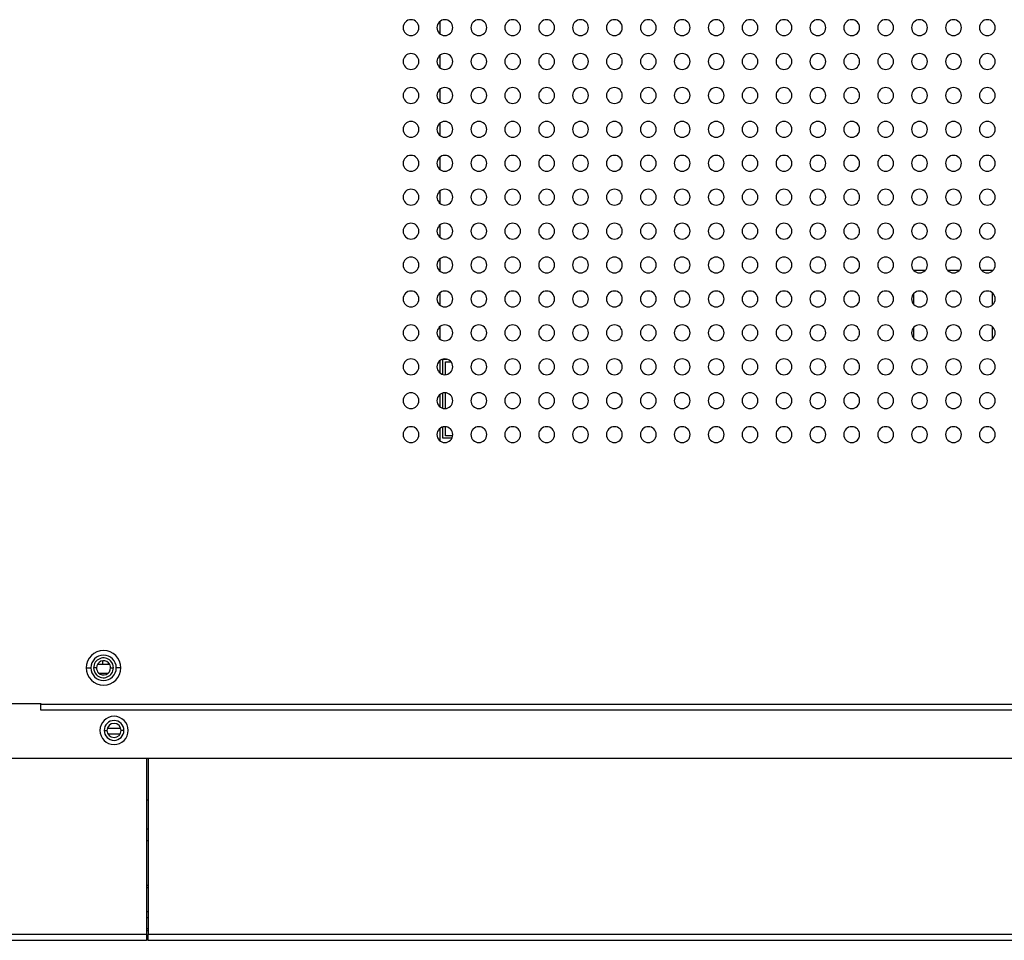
# Model space of a CAD drawing. Header units: millimetres. Extents: x 0 to 1118, y 0 to 864.
# Tile 90 of 256: x 906 to 941, y 350 to 383. Entities that reach past the tile are written whole.
import ezdxf

# ---------------------------------------------------------------- set-up
doc = ezdxf.new("R2010")
doc.units = ezdxf.units.MM

msp = doc.modelspace()

# ---------------------------------------------------------------- linework, layer by layer
at = {"color": 7, "linetype": 'Continuous', "lineweight": 25}
for p, q in [((921.1211, 382.1317), (921.1211, 382.5854)), ((921.1211, 380.9317), (921.1211, 381.3854)), ((921.1211, 379.7317), (921.1211, 380.1854)), ((921.1211, 378.5317), (921.1211, 378.9854)), ((921.121, 377.3317), (921.121, 377.7854)), ((921.121, 376.1318), (921.121, 376.5854)), ((921.121, 374.9318), (921.121, 375.3853)), ((921.121, 373.7318), (921.121, 374.1853)), ((938.2845, 373.7619), (937.8859, 373.7619)), ((939.4845, 373.7618), (939.086, 373.7618)), ((940.6714, 373.7618), (940.286, 373.7618)), ((940.6714, 373.7494), (940.6714, 373.7618)), ((921.121, 372.5318), (921.121, 372.9853)), ((937.8714, 372.9393), (937.8714, 372.5778)), ((940.6714, 372.5494), (940.6714, 372.9677)), ((921.1209, 371.3318), (921.1209, 371.7853)), ((937.8713, 371.7393), (937.8713, 371.3779)), ((940.6713, 371.3494), (940.6713, 371.7678)), ((921.1209, 370.1318), (921.1209, 370.5853)), ((921.2161, 370.0872), (921.2161, 370.6286)), ((921.2161, 370.6286), (921.3594, 370.6286)), ((921.3061, 370.5386), (921.4997, 370.5386)), ((921.3061, 370.0793), (921.3061, 370.5386)), ((921.2161, 368.8872), (921.2161, 369.4299)), ((921.3061, 368.8793), (921.3061, 369.4378)), ((921.1209, 368.9319), (921.1209, 369.3853)), ((921.1209, 367.7319), (921.1209, 368.1852)), ((921.2161, 367.8286), (921.2161, 368.2299)), ((921.3061, 367.9186), (921.3061, 368.2378)), ((921.5332, 367.8286), (921.2161, 367.8286)), ((921.5624, 367.9186), (921.3061, 367.9186)), ((908.5932, 359.7062), (908.7532, 359.7062)), ((908.9532, 359.7062), (908.8532, 359.7062)), ((909.4225, 359.8262), (908.9839, 359.8262)), ((909.1632, 359.953), (909.1632, 359.8262)), ((909.3632, 359.8983), (909.3632, 359.8262)), ((909.4532, 359.7062), (909.5532, 359.7062)), ((909.8132, 359.7062), (909.6532, 359.7062)), ((909.3532, 359.5062), (909.0532, 359.5062)), ((904.7852, 358.4462), (906.9852, 358.4462)), ((906.9852, 358.4462), (906.9852, 358.4062)), ((955.4452, 358.4062), (906.9852, 358.4062)), ((906.9852, 358.2062), (906.9852, 358.4062)), ((955.4452, 358.2062), (906.9852, 358.2062)), ((909.2252, 357.4902), (909.3252, 357.4902)), ((909.8157, 357.5586), (909.3347, 357.5586)), ((909.7869, 357.3572), (909.3636, 357.3572)), ((909.9252, 357.4902), (909.8252, 357.4902)), ((905.4852, 356.5062), (954.7252, 356.5062)), ((910.7268, 356.5062), (910.7268, 350.265)), ((910.7872, 356.5062), (910.7872, 350.265)), ((910.7268, 355.0379), (910.7872, 355.0379)), ((910.7872, 352.005), (910.7268, 352.005)), ((910.7268, 351.9279), (910.7872, 351.9279)), ((910.7872, 351.0679), (910.7268, 351.0679)), ((910.7268, 350.8679), (910.7872, 350.8679)), ((910.7268, 350.265), (702.7268, 350.265)), ((910.7872, 350.465), (910.7268, 350.465)), ((910.7268, 350.265), (910.7268, 350.065)), ((910.7872, 350.065), (910.7872, 350.265)), ((966.2193, 350.265), (910.7872, 350.265)), ((702.7268, 350.065), (910.7268, 350.065)), ((910.7268, 350.1836), (910.7872, 350.1836)), ((910.7872, 350.065), (910.7268, 350.065)), ((910.7872, 350.065), (966.2193, 350.065))]:
    msp.add_line(p, q, dxfattribs=at)
at = {"color": 8, "linetype": 'Continuous', "lineweight": 25}
for p, q in [((910.7268, 354.0063), (910.7872, 354.0063)), ((910.7872, 353.582), (910.7268, 353.582)), ((910.7872, 350.405), (910.7268, 350.405))]:
    msp.add_line(p, q, dxfattribs=at)
at = {"color": 7, "linetype": 'Continuous', "lineweight": 25}
for centre, radius, start, end in [((920.0852, 382.3586), 0.28, 0, 180), ((920.0852, 382.3586), 0.28, 180, 0), ((921.2852, 382.3586), 0.28, 0, 180), ((921.2852, 382.3586), 0.28, 180, 0), ((922.4852, 382.3586), 0.28, 0, 180), ((922.4852, 382.3586), 0.28, 180, 0), ((923.6852, 382.3586), 0.28, 0, 180), ((923.6852, 382.3586), 0.28, 180, 0), ((924.8852, 382.3586), 0.28, 0, 180), ((924.8852, 382.3586), 0.28, 180, 0), ((926.0852, 382.3586), 0.28, 0, 180), ((926.0852, 382.3586), 0.28, 180, 0), ((927.2852, 382.3586), 0.28, 0, 180), ((927.2852, 382.3586), 0.28, 180, 0), ((928.4852, 382.3586), 0.28, 0, 180), ((928.4852, 382.3586), 0.28, 180, 0), ((929.6852, 382.3586), 0.28, 0, 180), ((929.6852, 382.3586), 0.28, 180, 0), ((930.8852, 382.3586), 0.28, 0, 180), ((930.8852, 382.3586), 0.28, 180, 0), ((932.0852, 382.3586), 0.28, 0, 180), ((932.0852, 382.3586), 0.28, 180, 0), ((933.2852, 382.3586), 0.28, 0, 180), ((933.2852, 382.3586), 0.28, 180, 0), ((934.4852, 382.3586), 0.28, 0, 180), ((934.4852, 382.3586), 0.28, 180, 0), ((935.6852, 382.3586), 0.28, 0, 180), ((935.6852, 382.3586), 0.28, 180, 0), ((936.8852, 382.3586), 0.28, 0, 180), ((936.8852, 382.3586), 0.28, 180, 0), ((938.0852, 382.3586), 0.28, 0, 180), ((938.0852, 382.3586), 0.28, 180, 0), ((939.2852, 382.3586), 0.28, 0, 180), ((939.2852, 382.3586), 0.28, 180, 0), ((940.4852, 382.3586), 0.28, 0, 180), ((940.4852, 382.3586), 0.28, 180, 0), ((920.0852, 381.1586), 0.28, 0, 180), ((921.2852, 381.1586), 0.28, 0, 180), ((922.4852, 381.1586), 0.28, 0, 180), ((923.6852, 381.1586), 0.28, 0, 180), ((924.8852, 381.1586), 0.28, 0, 180), ((926.0852, 381.1586), 0.28, 0, 180), ((927.2852, 381.1586), 0.28, 0, 180), ((928.4852, 381.1586), 0.28, 0, 180), ((929.6852, 381.1586), 0.28, 0, 180), ((930.8852, 381.1586), 0.28, 0, 180), ((932.0852, 381.1586), 0.28, 0, 180), ((933.2852, 381.1586), 0.28, 0, 180), ((934.4852, 381.1586), 0.28, 0, 180), ((935.6852, 381.1586), 0.28, 0, 180), ((936.8852, 381.1586), 0.28, 0, 180), ((938.0852, 381.1586), 0.28, 0, 180), ((939.2852, 381.1586), 0.28, 0, 180), ((940.4852, 381.1586), 0.28, 0, 180), ((920.0852, 381.1586), 0.28, 180, 0), ((921.2852, 381.1586), 0.28, 180, 0), ((922.4852, 381.1586), 0.28, 180, 0), ((923.6852, 381.1586), 0.28, 180, 0), ((924.8852, 381.1586), 0.28, 180, 0), ((926.0852, 381.1586), 0.28, 180, 0), ((927.2852, 381.1586), 0.28, 180, 0), ((928.4852, 381.1586), 0.28, 180, 0), ((929.6852, 381.1586), 0.28, 180, 0), ((930.8852, 381.1586), 0.28, 180, 0), ((932.0852, 381.1586), 0.28, 180, 0), ((933.2852, 381.1586), 0.28, 180, 0), ((934.4852, 381.1586), 0.28, 180, 0), ((935.6852, 381.1586), 0.28, 180, 0), ((936.8852, 381.1586), 0.28, 180, 0), ((938.0852, 381.1586), 0.28, 180, 0), ((939.2852, 381.1586), 0.28, 180, 0), ((940.4852, 381.1586), 0.28, 180, 0), ((920.0852, 379.9586), 0.28, 0, 180), ((921.2852, 379.9586), 0.28, 0, 180), ((922.4852, 379.9586), 0.28, 0, 180), ((923.6852, 379.9586), 0.28, 0, 180), ((924.8852, 379.9586), 0.28, 0, 180), ((926.0852, 379.9586), 0.28, 0, 180), ((927.2852, 379.9586), 0.28, 0, 180), ((928.4852, 379.9586), 0.28, 0, 180), ((929.6852, 379.9586), 0.28, 0, 180), ((930.8852, 379.9586), 0.28, 0, 180), ((932.0852, 379.9586), 0.28, 0, 180), ((933.2852, 379.9586), 0.28, 0, 180), ((934.4852, 379.9586), 0.28, 0, 180), ((935.6852, 379.9586), 0.28, 0, 180), ((936.8852, 379.9586), 0.28, 0, 180), ((938.0852, 379.9586), 0.28, 0, 180), ((939.2852, 379.9586), 0.28, 0, 180), ((940.4852, 379.9586), 0.28, 0, 180), ((920.0852, 379.9586), 0.28, 180, 0), ((921.2852, 379.9586), 0.28, 180, 0), ((922.4852, 379.9586), 0.28, 180, 0), ((923.6852, 379.9586), 0.28, 180, 0), ((924.8852, 379.9586), 0.28, 180, 0), ((926.0852, 379.9586), 0.28, 180, 0), ((927.2852, 379.9586), 0.28, 180, 0), ((928.4852, 379.9586), 0.28, 180, 0), ((929.6852, 379.9586), 0.28, 180, 0), ((930.8852, 379.9586), 0.28, 180, 0), ((932.0852, 379.9586), 0.28, 180, 0), ((933.2852, 379.9586), 0.28, 180, 0), ((934.4852, 379.9586), 0.28, 180, 0), ((935.6852, 379.9586), 0.28, 180, 0), ((936.8852, 379.9586), 0.28, 180, 0), ((938.0852, 379.9586), 0.28, 180, 0), ((939.2852, 379.9586), 0.28, 180, 0), ((940.4852, 379.9586), 0.28, 180, 0), ((920.0852, 378.7586), 0.28, 0, 180), ((921.2852, 378.7586), 0.28, 0, 180), ((922.4852, 378.7586), 0.28, 0, 180), ((923.6852, 378.7586), 0.28, 0, 180), ((924.8852, 378.7586), 0.28, 0, 180), ((926.0852, 378.7586), 0.28, 0, 180), ((927.2852, 378.7586), 0.28, 0, 180), ((928.4852, 378.7586), 0.28, 0, 180), ((929.6852, 378.7586), 0.28, 0, 180), ((930.8852, 378.7586), 0.28, 0, 180), ((932.0852, 378.7586), 0.28, 0, 180), ((933.2852, 378.7586), 0.28, 0, 180), ((934.4852, 378.7586), 0.28, 0, 180), ((935.6852, 378.7586), 0.28, 0, 180), ((936.8852, 378.7586), 0.28, 0, 180), ((938.0852, 378.7586), 0.28, 0, 180), ((939.2852, 378.7586), 0.28, 0, 180), ((940.4852, 378.7586), 0.28, 0, 180), ((920.0852, 378.7586), 0.28, 180, 0), ((921.2852, 378.7586), 0.28, 180, 0), ((922.4852, 378.7586), 0.28, 180, 0), ((923.6852, 378.7586), 0.28, 180, 0), ((924.8852, 378.7586), 0.28, 180, 0), ((926.0852, 378.7586), 0.28, 180, 0), ((927.2852, 378.7586), 0.28, 180, 0), ((928.4852, 378.7586), 0.28, 180, 0), ((929.6852, 378.7586), 0.28, 180, 0), ((930.8852, 378.7586), 0.28, 180, 0), ((932.0852, 378.7586), 0.28, 180, 0), ((933.2852, 378.7586), 0.28, 180, 0), ((934.4852, 378.7586), 0.28, 180, 0), ((935.6852, 378.7586), 0.28, 180, 0), ((936.8852, 378.7586), 0.28, 180, 0), ((938.0852, 378.7586), 0.28, 180, 0), ((939.2852, 378.7586), 0.28, 180, 0), ((940.4852, 378.7586), 0.28, 180, 0), ((920.0852, 377.5586), 0.28, 0, 180), ((921.2852, 377.5586), 0.28, 0, 180), ((922.4852, 377.5586), 0.28, 0, 180), ((923.6852, 377.5586), 0.28, 0, 180), ((924.8852, 377.5586), 0.28, 0, 180), ((926.0852, 377.5586), 0.28, 0, 180), ((927.2852, 377.5586), 0.28, 0, 180), ((928.4852, 377.5586), 0.28, 0, 180), ((929.6852, 377.5586), 0.28, 0, 180), ((930.8852, 377.5586), 0.28, 0, 180), ((932.0852, 377.5586), 0.28, 0, 180), ((933.2852, 377.5586), 0.28, 0, 180), ((934.4852, 377.5586), 0.28, 0, 180), ((935.6852, 377.5586), 0.28, 0, 180), ((936.8852, 377.5586), 0.28, 0, 180), ((938.0852, 377.5586), 0.28, 0, 180), ((939.2852, 377.5586), 0.28, 0, 180), ((940.4852, 377.5586), 0.28, 0, 180), ((920.0852, 377.5586), 0.28, 180, 0), ((921.2852, 377.5586), 0.28, 180, 0), ((922.4852, 377.5586), 0.28, 180, 0), ((923.6852, 377.5586), 0.28, 180, 0), ((924.8852, 377.5586), 0.28, 180, 0), ((926.0852, 377.5586), 0.28, 180, 0), ((927.2852, 377.5586), 0.28, 180, 0), ((928.4852, 377.5586), 0.28, 180, 0), ((929.6852, 377.5586), 0.28, 180, 0), ((930.8852, 377.5586), 0.28, 180, 0), ((932.0852, 377.5586), 0.28, 180, 0), ((933.2852, 377.5586), 0.28, 180, 0), ((934.4852, 377.5586), 0.28, 180, 0), ((935.6852, 377.5586), 0.28, 180, 0), ((936.8852, 377.5586), 0.28, 180, 0), ((938.0852, 377.5586), 0.28, 180, 0), ((939.2852, 377.5586), 0.28, 180, 0), ((940.4852, 377.5586), 0.28, 180, 0), ((920.0852, 376.3586), 0.28, 0, 180), ((921.2852, 376.3586), 0.28, 0, 180), ((922.4852, 376.3586), 0.28, 0, 180), ((923.6852, 376.3586), 0.28, 0, 180), ((924.8852, 376.3586), 0.28, 0, 180), ((926.0852, 376.3586), 0.28, 0, 180), ((927.2852, 376.3586), 0.28, 0, 180), ((928.4852, 376.3586), 0.28, 0, 180), ((929.6852, 376.3586), 0.28, 0, 180), ((930.8852, 376.3586), 0.28, 0, 180), ((932.0852, 376.3586), 0.28, 0, 180), ((933.2852, 376.3586), 0.28, 0, 180), ((934.4852, 376.3586), 0.28, 0, 180), ((935.6852, 376.3586), 0.28, 0, 180), ((936.8852, 376.3586), 0.28, 0, 180), ((938.0852, 376.3586), 0.28, 0, 180), ((939.2852, 376.3586), 0.28, 0, 180), ((940.4852, 376.3586), 0.28, 0, 180), ((920.0852, 376.3586), 0.28, 180, 0), ((921.2852, 376.3586), 0.28, 180, 0), ((922.4852, 376.3586), 0.28, 180, 0), ((923.6852, 376.3586), 0.28, 180, 0), ((924.8852, 376.3586), 0.28, 180, 0), ((926.0852, 376.3586), 0.28, 180, 0), ((927.2852, 376.3586), 0.28, 180, 0), ((928.4852, 376.3586), 0.28, 180, 0), ((929.6852, 376.3586), 0.28, 180, 0), ((930.8852, 376.3586), 0.28, 180, 0), ((932.0852, 376.3586), 0.28, 180, 0), ((933.2852, 376.3586), 0.28, 180, 0), ((934.4852, 376.3586), 0.28, 180, 0), ((935.6852, 376.3586), 0.28, 180, 0), ((936.8852, 376.3586), 0.28, 180, 0), ((938.0852, 376.3586), 0.28, 180, 0), ((939.2852, 376.3586), 0.28, 180, 0), ((940.4852, 376.3586), 0.28, 180, 0), ((920.0852, 375.1586), 0.28, 0, 180), ((921.2852, 375.1586), 0.28, 0, 180), ((922.4852, 375.1586), 0.28, 0, 180), ((923.6852, 375.1586), 0.28, 0, 180), ((924.8852, 375.1586), 0.28, 0, 180), ((926.0852, 375.1586), 0.28, 0, 180), ((927.2852, 375.1586), 0.28, 0, 180), ((928.4852, 375.1586), 0.28, 0, 180), ((929.6852, 375.1586), 0.28, 0, 180), ((930.8852, 375.1586), 0.28, 0, 180), ((932.0852, 375.1586), 0.28, 0, 180), ((933.2852, 375.1586), 0.28, 0, 180), ((934.4852, 375.1586), 0.28, 0, 180), ((935.6852, 375.1586), 0.28, 0, 180), ((936.8852, 375.1586), 0.28, 0, 180), ((938.0852, 375.1586), 0.28, 0, 180), ((939.2852, 375.1586), 0.28, 0, 180), ((940.4852, 375.1586), 0.28, 0, 180), ((920.0852, 375.1586), 0.28, 180, 0), ((921.2852, 375.1586), 0.28, 180, 0), ((922.4852, 375.1586), 0.28, 180, 0), ((923.6852, 375.1586), 0.28, 180, 0), ((924.8852, 375.1586), 0.28, 180, 0), ((926.0852, 375.1586), 0.28, 180, 0), ((927.2852, 375.1586), 0.28, 180, 0), ((928.4852, 375.1586), 0.28, 180, 0), ((929.6852, 375.1586), 0.28, 180, 0), ((930.8852, 375.1586), 0.28, 180, 0), ((932.0852, 375.1586), 0.28, 180, 0), ((933.2852, 375.1586), 0.28, 180, 0), ((934.4852, 375.1586), 0.28, 180, 0), ((935.6852, 375.1586), 0.28, 180, 0), ((936.8852, 375.1586), 0.28, 180, 0), ((938.0852, 375.1586), 0.28, 180, 0), ((939.2852, 375.1586), 0.28, 180, 0), ((940.4852, 375.1586), 0.28, 180, 0), ((920.0852, 373.9586), 0.28, 0, 180), ((920.0852, 373.9586), 0.28, 180, 0), ((921.2852, 373.9586), 0.28, 0, 180), ((921.2852, 373.9586), 0.28, 180, 0), ((922.4852, 373.9586), 0.28, 0, 180), ((922.4852, 373.9586), 0.28, 180, 0), ((923.6852, 373.9586), 0.28, 0, 180), ((923.6852, 373.9586), 0.28, 180, 0), ((924.8852, 373.9586), 0.28, 0, 180), ((924.8852, 373.9586), 0.28, 180, 0), ((926.0852, 373.9586), 0.28, 0, 180), ((926.0852, 373.9586), 0.28, 180, 0), ((927.2852, 373.9586), 0.28, 0, 180), ((927.2852, 373.9586), 0.28, 180, 0), ((928.4852, 373.9586), 0.28, 0, 180), ((928.4852, 373.9586), 0.28, 180, 0), ((929.6852, 373.9586), 0.28, 0, 180), ((929.6852, 373.9586), 0.28, 180, 0), ((930.8852, 373.9586), 0.28, 0, 180), ((930.8852, 373.9586), 0.28, 180, 0), ((932.0852, 373.9586), 0.28, 0, 180), ((932.0852, 373.9586), 0.28, 180, 0), ((933.2852, 373.9586), 0.28, 0, 180), ((933.2852, 373.9586), 0.28, 180, 0), ((934.4852, 373.9586), 0.28, 0, 180), ((934.4852, 373.9586), 0.28, 180, 0), ((935.6852, 373.9586), 0.28, 0, 180), ((935.6852, 373.9586), 0.28, 180, 0), ((936.8852, 373.9586), 0.28, 0, 180), ((936.8852, 373.9586), 0.28, 180, 0), ((938.0852, 373.9586), 0.28, 0, 180), ((938.0852, 373.9586), 0.28, 180, 0), ((939.2852, 373.9586), 0.28, 0, 180), ((939.2852, 373.9586), 0.28, 180, 0), ((940.4852, 373.9586), 0.28, 0, 180), ((940.4852, 373.9586), 0.28, 180, 0), ((920.0852, 372.7586), 0.28, 0, 180), ((921.2852, 372.7586), 0.28, 0, 180), ((922.4852, 372.7586), 0.28, 0, 180), ((923.6852, 372.7586), 0.28, 0, 180), ((924.8852, 372.7586), 0.28, 0, 180), ((926.0852, 372.7586), 0.28, 0, 180), ((927.2852, 372.7586), 0.28, 0, 180), ((928.4852, 372.7586), 0.28, 0, 180), ((929.6852, 372.7586), 0.28, 0, 180), ((930.8852, 372.7586), 0.28, 0, 180), ((932.0852, 372.7586), 0.28, 0, 180), ((933.2852, 372.7586), 0.28, 0, 180), ((934.4852, 372.7586), 0.28, 0, 180), ((935.6852, 372.7586), 0.28, 0, 180), ((936.8852, 372.7586), 0.28, 0, 180), ((938.0852, 372.7586), 0.28, 0, 180), ((939.2852, 372.7586), 0.28, 0, 180), ((940.4852, 372.7586), 0.28, 0, 180), ((920.0852, 372.7586), 0.28, 180, 0), ((921.2852, 372.7586), 0.28, 180, 0), ((922.4852, 372.7586), 0.28, 180, 0), ((923.6852, 372.7586), 0.28, 180, 0), ((924.8852, 372.7586), 0.28, 180, 0), ((926.0852, 372.7586), 0.28, 180, 0), ((927.2852, 372.7586), 0.28, 180, 0), ((928.4852, 372.7586), 0.28, 180, 0), ((929.6852, 372.7586), 0.28, 180, 0), ((930.8852, 372.7586), 0.28, 180, 0), ((932.0852, 372.7586), 0.28, 180, 0), ((933.2852, 372.7586), 0.28, 180, 0), ((934.4852, 372.7586), 0.28, 180, 0), ((935.6852, 372.7586), 0.28, 180, 0), ((936.8852, 372.7586), 0.28, 180, 0), ((938.0852, 372.7586), 0.28, 180, 0), ((939.2852, 372.7586), 0.28, 180, 0), ((940.4852, 372.7586), 0.28, 180, 0), ((920.0852, 371.5586), 0.28, 0, 180), ((920.0852, 371.5586), 0.28, 180, 0), ((921.2852, 371.5586), 0.28, 0, 180), ((921.2852, 371.5586), 0.28, 180, 0), ((922.4852, 371.5586), 0.28, 0, 180), ((922.4852, 371.5586), 0.28, 180, 0), ((923.6852, 371.5586), 0.28, 0, 180), ((923.6852, 371.5586), 0.28, 180, 0), ((924.8852, 371.5586), 0.28, 0, 180), ((924.8852, 371.5586), 0.28, 180, 0), ((926.0852, 371.5586), 0.28, 0, 180), ((926.0852, 371.5586), 0.28, 180, 0), ((927.2852, 371.5586), 0.28, 0, 180), ((927.2852, 371.5586), 0.28, 180, 0), ((928.4852, 371.5586), 0.28, 0, 180), ((928.4852, 371.5586), 0.28, 180, 0), ((929.6852, 371.5586), 0.28, 0, 180), ((929.6852, 371.5586), 0.28, 180, 0), ((930.8852, 371.5586), 0.28, 0, 180), ((930.8852, 371.5586), 0.28, 180, 0), ((932.0852, 371.5586), 0.28, 0, 180), ((932.0852, 371.5586), 0.28, 180, 0), ((933.2852, 371.5586), 0.28, 0, 180), ((933.2852, 371.5586), 0.28, 180, 0), ((934.4852, 371.5586), 0.28, 0, 180), ((934.4852, 371.5586), 0.28, 180, 0), ((935.6852, 371.5586), 0.28, 0, 180), ((935.6852, 371.5586), 0.28, 180, 0), ((936.8852, 371.5586), 0.28, 0, 180), ((936.8852, 371.5586), 0.28, 180, 0), ((938.0852, 371.5586), 0.28, 0, 180), ((938.0852, 371.5586), 0.28, 180, 0), ((939.2852, 371.5586), 0.28, 0, 180), ((939.2852, 371.5586), 0.28, 180, 0), ((940.4852, 371.5586), 0.28, 0, 180), ((940.4852, 371.5586), 0.28, 180, 0), ((920.0852, 370.3586), 0.28, 0, 180), ((921.2852, 370.3586), 0.28, 0, 180), ((922.4852, 370.3586), 0.28, 0, 180), ((923.6852, 370.3586), 0.28, 0, 180), ((924.8852, 370.3586), 0.28, 0, 180), ((926.0852, 370.3586), 0.28, 0, 180), ((927.2852, 370.3586), 0.28, 0, 180), ((928.4852, 370.3586), 0.28, 0, 180), ((929.6852, 370.3586), 0.28, 0, 180), ((930.8852, 370.3586), 0.28, 0, 180), ((932.0852, 370.3586), 0.28, 0, 180), ((933.2852, 370.3586), 0.28, 0, 180), ((934.4852, 370.3586), 0.28, 0, 180), ((935.6852, 370.3586), 0.28, 0, 180), ((936.8852, 370.3586), 0.28, 0, 180), ((938.0852, 370.3586), 0.28, 0, 180), ((939.2852, 370.3586), 0.28, 0, 180), ((940.4852, 370.3586), 0.28, 0, 180), ((920.0852, 370.3586), 0.28, 180, 0), ((921.2852, 370.3586), 0.28, 180, 0), ((922.4852, 370.3586), 0.28, 180, 0), ((923.6852, 370.3586), 0.28, 180, 0), ((924.8852, 370.3586), 0.28, 180, 0), ((926.0852, 370.3586), 0.28, 180, 0), ((927.2852, 370.3586), 0.28, 180, 0), ((928.4852, 370.3586), 0.28, 180, 0), ((929.6852, 370.3586), 0.28, 180, 0), ((930.8852, 370.3586), 0.28, 180, 0), ((932.0852, 370.3586), 0.28, 180, 0), ((933.2852, 370.3586), 0.28, 180, 0), ((934.4852, 370.3586), 0.28, 180, 0), ((935.6852, 370.3586), 0.28, 180, 0), ((936.8852, 370.3586), 0.28, 180, 0), ((938.0852, 370.3586), 0.28, 180, 0), ((939.2852, 370.3586), 0.28, 180, 0), ((940.4852, 370.3586), 0.28, 180, 0), ((920.0852, 369.1586), 0.28, 0, 180), ((921.2852, 369.1586), 0.28, 0, 180), ((922.4852, 369.1586), 0.28, 0, 180), ((923.6852, 369.1586), 0.28, 0, 180), ((924.8852, 369.1586), 0.28, 0, 180), ((926.0852, 369.1586), 0.28, 0, 180), ((927.2852, 369.1586), 0.28, 0, 180), ((928.4852, 369.1586), 0.28, 0, 180), ((929.6852, 369.1586), 0.28, 0, 180), ((930.8852, 369.1586), 0.28, 0, 180), ((932.0852, 369.1586), 0.28, 0, 180), ((933.2852, 369.1586), 0.28, 0, 180), ((934.4852, 369.1586), 0.28, 0, 180), ((935.6852, 369.1586), 0.28, 0, 180), ((936.8852, 369.1586), 0.28, 0, 180), ((938.0852, 369.1586), 0.28, 0, 180), ((939.2852, 369.1586), 0.28, 0, 180), ((940.4852, 369.1586), 0.28, 0, 180), ((920.0852, 369.1586), 0.28, 180, 0), ((921.2852, 369.1586), 0.28, 180, 0), ((922.4852, 369.1586), 0.28, 180, 0), ((923.6852, 369.1586), 0.28, 180, 0), ((924.8852, 369.1586), 0.28, 180, 0), ((926.0852, 369.1586), 0.28, 180, 0), ((927.2852, 369.1586), 0.28, 180, 0), ((928.4852, 369.1586), 0.28, 180, 0), ((929.6852, 369.1586), 0.28, 180, 0), ((930.8852, 369.1586), 0.28, 180, 0), ((932.0852, 369.1586), 0.28, 180, 0), ((933.2852, 369.1586), 0.28, 180, 0), ((934.4852, 369.1586), 0.28, 180, 0), ((935.6852, 369.1586), 0.28, 180, 0), ((936.8852, 369.1586), 0.28, 180, 0), ((938.0852, 369.1586), 0.28, 180, 0), ((939.2852, 369.1586), 0.28, 180, 0), ((940.4852, 369.1586), 0.28, 180, 0), ((920.0852, 367.9586), 0.28, 0, 180), ((921.2852, 367.9586), 0.28, 0, 180), ((922.4852, 367.9586), 0.28, 0, 180), ((923.6852, 367.9586), 0.28, 0, 180), ((924.8852, 367.9586), 0.28, 0, 180), ((926.0852, 367.9586), 0.28, 0, 180), ((927.2852, 367.9586), 0.28, 0, 180), ((928.4852, 367.9586), 0.28, 0, 180), ((929.6852, 367.9586), 0.28, 0, 180), ((930.8852, 367.9586), 0.28, 0, 180), ((932.0852, 367.9586), 0.28, 0, 180), ((933.2852, 367.9586), 0.28, 0, 180), ((934.4852, 367.9586), 0.28, 0, 180), ((935.6852, 367.9586), 0.28, 0, 180), ((936.8852, 367.9586), 0.28, 0, 180), ((938.0852, 367.9586), 0.28, 0, 180), ((939.2852, 367.9586), 0.28, 0, 180), ((940.4852, 367.9586), 0.28, 0, 180), ((920.0852, 367.9586), 0.28, 180, 0), ((921.2852, 367.9586), 0.28, 180, 0), ((922.4852, 367.9586), 0.28, 180, 0), ((923.6852, 367.9586), 0.28, 180, 0), ((924.8852, 367.9586), 0.28, 180, 0), ((926.0852, 367.9586), 0.28, 180, 0), ((927.2852, 367.9586), 0.28, 180, 0), ((928.4852, 367.9586), 0.28, 180, 0), ((929.6852, 367.9586), 0.28, 180, 0), ((930.8852, 367.9586), 0.28, 180, 0), ((932.0852, 367.9586), 0.28, 180, 0), ((933.2852, 367.9586), 0.28, 180, 0), ((934.4852, 367.9586), 0.28, 180, 0), ((935.6852, 367.9586), 0.28, 180, 0), ((936.8852, 367.9586), 0.28, 180, 0), ((938.0852, 367.9586), 0.28, 180, 0), ((939.2852, 367.9586), 0.28, 180, 0), ((940.4852, 367.9586), 0.28, 180, 0), ((909.2032, 359.7062), 0.61, 0, 180), ((909.2032, 359.7062), 0.45, 0, 180), ((909.2032, 359.7062), 0.35, 44.80144, 180), ((909.2032, 359.7062), 0.61, 180, 0), ((909.2032, 359.7062), 0.45, 180, 0), ((909.2032, 359.7062), 0.35, 180, 224.80144), ((909.2032, 359.7062), 0.25, 44.80144, 180), ((909.2032, 359.7062), 0.25, 180, 224.80144), ((909.2032, 359.7062), 0.35, 224.80144, 0), ((909.2032, 359.7062), 0.25, 224.80144, 0), ((909.2032, 359.7062), 0.25, 0, 44.80144), ((909.2032, 359.7062), 0.35, 0, 44.80144), ((909.5752, 357.4902), 0.5, 0, 180), ((909.5752, 357.4902), 0.35, 0, 180), ((909.5752, 357.4902), 0.25, 0, 180), ((909.5752, 357.4902), 0.5, 180, 0), ((909.5752, 357.4902), 0.35, 180, 0), ((909.5752, 357.4902), 0.25, 180, 0)]:
    msp.add_arc(centre, radius, start, end, dxfattribs=at)

doc.saveas('drawing.dxf')
